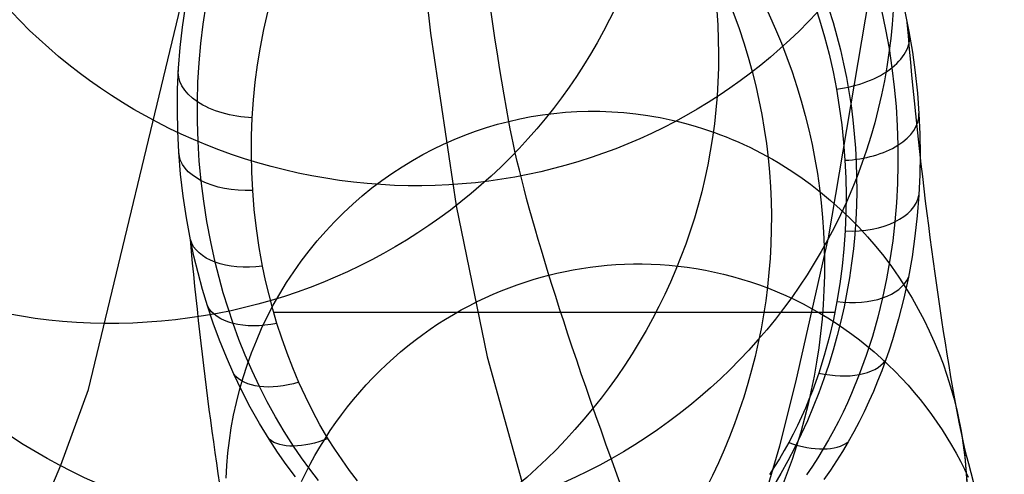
# Model space of a CAD drawing. Extents: x -3677 to -3089, y -67 to 482.
# Tile 93 of 110: x -3274 to -3247, y 373 to 385. Entities that reach past the tile are written whole.
import ezdxf

# ---------------------------------------------------------------- set-up
doc = ezdxf.new("R2010")
doc.units = 0
doc.layers.add('CURVA_ORIGIN', color=125, linetype='CONTINUOUS')

msp = doc.modelspace()

# ---------------------------------------------------------------- linework, layer by layer
at = {"layer": 'CURVA_ORIGIN'}
for p, q in [((-3272.118, 375.189, -84.436), (-3265.3, 403.587, -197.377)), ((-3252.142, 379.288, -72.907), (-3248.877, 398.682, -151.204)), ((-3263.457, 390.007, 173.705), (-3262.89, 384.816, 151.079)), ((-3269.024, 385.059, -155.62), (-3268.944, 385.583, -155.959)), ((-3252.563, 385.717, -157.006), (-3252.387, 385.18, -156.627)), ((-3269.581, 384.978, -153.644), (-3269.503, 385.53, -153.957)), ((-3267.384, 384.913, -156.439), (-3267.276, 385.383, -156.771)), ((-3250.716, 385.436, -155.871), (-3250.607, 384.918, -155.536)), ((-3250.084, 385.403, -153.906), (-3249.975, 384.858, -153.596)), ((-3269.086, 384.535, -155.281), (-3269.024, 385.059, -155.62)), ((-3252.387, 385.18, -156.627), (-3252.251, 384.714, -156.298)), ((-3269.642, 384.425, -153.33), (-3269.581, 384.978, -153.644)), ((-3267.476, 384.44, -156.105), (-3267.384, 384.913, -156.439)), ((-3262.89, 384.816, 151.079), (-3262.195, 380.153, 128.703)), ((-3250.607, 384.918, -155.536), (-3250.513, 384.4, -155.2)), ((-3249.975, 384.858, -153.596), (-3249.881, 384.306, -153.282)), ((-3269.133, 384.011, -154.941), (-3269.086, 384.535, -155.281)), ((-3252.251, 384.714, -156.298), (-3252.131, 384.246, -155.968)), ((-3269.684, 383.872, -153.015), (-3269.642, 384.425, -153.33)), ((-3267.554, 383.965, -155.77), (-3267.476, 384.44, -156.105)), ((-3250.513, 384.4, -155.2), (-3250.435, 383.881, -154.863)), ((-3249.881, 384.306, -153.282), (-3249.805, 383.753, -152.968)), ((-3269.163, 383.488, -154.601), (-3269.133, 384.011, -154.941)), ((-3252.131, 384.246, -155.968), (-3252.024, 383.775, -155.636)), ((-3269.711, 383.304, -152.692), (-3269.684, 383.872, -153.015)), ((-3267.616, 383.489, -155.434), (-3267.554, 383.965, -155.77)), ((-3252.024, 383.775, -155.636), (-3251.932, 383.302, -155.302)), ((-3250.435, 383.881, -154.863), (-3250.371, 383.358, -154.523)), ((-3249.805, 383.753, -152.968), (-3249.746, 383.198, -152.652)), ((-3269.177, 382.966, -154.261), (-3269.163, 383.488, -154.601)), ((-3267.663, 383.011, -155.097), (-3267.616, 383.489, -155.434)), ((-3269.719, 382.736, -152.368), (-3269.711, 383.304, -152.692)), ((-3251.932, 383.302, -155.302), (-3251.854, 382.824, -154.965)), ((-3250.371, 383.358, -154.523), (-3250.324, 382.835, -154.182)), ((-3249.746, 383.198, -152.652), (-3249.705, 382.643, -152.336)), ((-3269.176, 382.431, -153.912), (-3269.177, 382.966, -154.261)), ((-3267.696, 382.533, -154.76), (-3267.663, 383.011, -155.097)), ((-3269.709, 382.168, -152.044), (-3269.719, 382.736, -152.368)), ((-3259.557, 382.65, -114.276), (-3259.248, 382.679, -114.282)), ((-3259.248, 382.679, -114.282), (-3258.939, 382.698, -114.289)), ((-3258.939, 382.698, -114.289), (-3258.629, 382.707, -114.299)), ((-3258.629, 382.707, -114.299), (-3258.318, 382.706, -114.311)), ((-3258.318, 382.706, -114.311), (-3257.993, 382.695, -114.325)), ((-3257.993, 382.695, -114.325), (-3257.668, 382.672, -114.341)), ((-3257.668, 382.672, -114.341), (-3257.344, 382.638, -114.36)), ((-3251.854, 382.824, -154.965), (-3251.789, 382.344, -154.627)), ((-3250.324, 382.835, -154.182), (-3250.291, 382.311, -153.84)), ((-3269.16, 381.896, -153.563), (-3269.176, 382.431, -153.912)), ((-3267.716, 382.042, -154.413), (-3267.696, 382.533, -154.76)), ((-3261.078, 382.356, -114.279), (-3260.777, 382.434, -114.274)), ((-3260.777, 382.434, -114.274), (-3260.475, 382.503, -114.271)), ((-3260.475, 382.503, -114.271), (-3260.171, 382.562, -114.271)), ((-3260.171, 382.562, -114.271), (-3259.864, 382.611, -114.273)), ((-3259.864, 382.611, -114.273), (-3259.557, 382.65, -114.276)), ((-3257.344, 382.638, -114.36), (-3257.021, 382.593, -114.381)), ((-3257.021, 382.593, -114.381), (-3256.856, 382.566, -114.392)), ((-3256.856, 382.566, -114.392), (-3256.691, 382.536, -114.404)), ((-3256.691, 382.536, -114.404), (-3256.526, 382.503, -114.417)), ((-3256.526, 382.503, -114.417), (-3256.363, 382.467, -114.43)), ((-3256.363, 382.467, -114.43), (-3256.199, 382.428, -114.444)), ((-3256.199, 382.428, -114.444), (-3256.036, 382.387, -114.458)), ((-3249.705, 382.643, -152.336), (-3249.68, 382.092, -152.022)), ((-3269.681, 381.6, -151.72), (-3269.709, 382.168, -152.044)), ((-3261.962, 382.062, -114.304), (-3261.67, 382.17, -114.294)), ((-3261.67, 382.17, -114.294), (-3261.375, 382.268, -114.285)), ((-3261.375, 382.268, -114.285), (-3261.078, 382.356, -114.279)), ((-3256.036, 382.387, -114.458), (-3255.874, 382.342, -114.473)), ((-3255.874, 382.342, -114.473), (-3255.713, 382.295, -114.488)), ((-3255.713, 382.295, -114.488), (-3255.549, 382.244, -114.504)), ((-3255.549, 382.244, -114.504), (-3255.387, 382.19, -114.521)), ((-3255.387, 382.19, -114.521), (-3255.225, 382.134, -114.538)), ((-3255.225, 382.134, -114.538), (-3255.064, 382.074, -114.556)), ((-3251.789, 382.344, -154.627), (-3251.738, 381.864, -154.288)), ((-3250.291, 382.311, -153.84), (-3250.274, 381.788, -153.498)), ((-3269.127, 381.363, -153.214), (-3269.16, 381.896, -153.563)), ((-3267.72, 381.55, -154.066), (-3267.716, 382.042, -154.413)), ((-3262.534, 381.82, -114.331), (-3262.25, 381.946, -114.317)), ((-3262.25, 381.946, -114.317), (-3261.962, 382.062, -114.304)), ((-3255.064, 382.074, -114.556), (-3254.904, 382.012, -114.574)), ((-3254.904, 382.012, -114.574), (-3254.745, 381.946, -114.593)), ((-3254.745, 381.946, -114.593), (-3254.587, 381.878, -114.612)), ((-3254.587, 381.878, -114.612), (-3254.43, 381.808, -114.632)), ((-3251.738, 381.864, -154.288), (-3251.702, 381.382, -153.948)), ((-3249.68, 382.092, -152.022), (-3249.672, 381.54, -151.709)), ((-3269.633, 381.008, -151.382), (-3269.681, 381.6, -151.72)), ((-3263.091, 381.54, -114.366), (-3262.815, 381.684, -114.348)), ((-3262.815, 381.684, -114.348), (-3262.534, 381.82, -114.331)), ((-3254.43, 381.808, -114.632), (-3254.273, 381.733, -114.653)), ((-3254.273, 381.733, -114.653), (-3254.117, 381.656, -114.674)), ((-3254.117, 381.656, -114.674), (-3253.962, 381.576, -114.695)), ((-3250.274, 381.788, -153.498), (-3250.271, 381.27, -153.16)), ((-3269.078, 380.832, -152.866), (-3269.127, 381.363, -153.214)), ((-3267.71, 381.058, -153.72), (-3267.72, 381.55, -154.066)), ((-3263.656, 381.209, -114.411), (-3263.376, 381.379, -114.388)), ((-3263.376, 381.379, -114.388), (-3263.091, 381.54, -114.366)), ((-3253.962, 381.576, -114.695), (-3253.809, 381.494, -114.717)), ((-3253.809, 381.494, -114.717), (-3253.657, 381.409, -114.74)), ((-3253.657, 381.409, -114.74), (-3253.507, 381.321, -114.763)), ((-3251.702, 381.382, -153.948), (-3251.679, 380.905, -153.612)), ((-3249.672, 381.54, -151.709), (-3249.681, 380.989, -151.395)), ((-3263.93, 381.029, -114.437), (-3263.656, 381.209, -114.411)), ((-3253.507, 381.321, -114.763), (-3253.21, 381.137, -114.81)), ((-3253.21, 381.137, -114.81), (-3252.919, 380.942, -114.859)), ((-3250.271, 381.27, -153.16), (-3250.284, 380.753, -152.821)), ((-3269.564, 380.417, -151.045), (-3269.633, 381.008, -151.382)), ((-3269.009, 380.278, -152.503), (-3269.078, 380.832, -152.866)), ((-3267.685, 380.567, -153.373), (-3267.71, 381.058, -153.72)), ((-3264.468, 380.635, -114.495), (-3264.199, 380.839, -114.464)), ((-3264.199, 380.839, -114.464), (-3263.93, 381.029, -114.437)), ((-3252.919, 380.942, -114.859), (-3252.635, 380.737, -114.91)), ((-3251.679, 380.905, -153.612), (-3251.67, 380.428, -153.275)), ((-3249.681, 380.989, -151.395), (-3249.707, 380.437, -151.081)), ((-3267.642, 380.054, -153.011), (-3267.685, 380.567, -153.373)), ((-3264.731, 380.422, -114.528), (-3264.468, 380.635, -114.495)), ((-3252.635, 380.737, -114.91), (-3252.358, 380.523, -114.963)), ((-3250.284, 380.753, -152.821), (-3250.312, 380.237, -152.483)), ((-3269.476, 379.827, -150.708), (-3269.564, 380.417, -151.045)), ((-3268.924, 379.727, -152.141), (-3269.009, 380.278, -152.503)), ((-3264.986, 380.2, -114.562), (-3264.731, 380.422, -114.528)), ((-3252.358, 380.523, -114.963), (-3252.088, 380.298, -115.017)), ((-3252.088, 380.298, -115.017), (-3251.827, 380.067, -115.073)), ((-3251.67, 380.428, -153.275), (-3251.676, 379.951, -152.938)), ((-3249.707, 380.437, -151.081), (-3249.751, 379.884, -150.767)), ((-3267.584, 379.542, -152.65), (-3267.642, 380.054, -153.011)), ((-3265.234, 379.968, -114.599), (-3264.986, 380.2, -114.562)), ((-3262.195, 380.153, 128.703), (-3261.355, 376.073, 106.602)), ((-3251.827, 380.067, -115.073), (-3251.575, 379.826, -115.13)), ((-3250.312, 380.237, -152.483), (-3250.355, 379.722, -152.145)), ((-3269.368, 379.239, -150.373), (-3269.476, 379.827, -150.708)), ((-3265.479, 379.724, -114.638), (-3265.234, 379.968, -114.599)), ((-3251.676, 379.951, -152.938), (-3251.695, 379.474, -152.602)), ((-3251.575, 379.826, -115.13), (-3251.33, 379.577, -115.188)), ((-3249.751, 379.884, -150.767), (-3249.812, 379.331, -150.453)), ((-3268.82, 379.177, -151.781), (-3268.924, 379.727, -152.141)), ((-3267.509, 379.032, -152.29), (-3267.584, 379.542, -152.65)), ((-3265.944, 379.21, -114.723), (-3265.716, 379.471, -114.68)), ((-3265.716, 379.471, -114.68), (-3265.479, 379.724, -114.638)), ((-3251.695, 379.474, -152.602), (-3251.728, 378.996, -152.265)), ((-3251.33, 379.577, -115.188), (-3251.093, 379.319, -115.248)), ((-3250.355, 379.722, -152.145), (-3250.414, 379.207, -151.807)), ((-3269.271, 378.79, -150.117), (-3269.368, 379.239, -150.373)), ((-3266.164, 378.94, -114.768), (-3265.944, 379.21, -114.723)), ((-3253.025, 375.391, -54.446), (-3252.142, 379.288, -72.907)), ((-3251.093, 379.319, -115.248), (-3250.869, 379.057, -115.308)), ((-3250.414, 379.207, -151.807), (-3250.488, 378.693, -151.47)), ((-3249.812, 379.331, -150.453), (-3249.892, 378.779, -150.14)), ((-3268.7, 378.631, -151.422), (-3268.82, 379.177, -151.781)), ((-3267.418, 378.523, -151.932), (-3267.509, 379.032, -152.29)), ((-3266.376, 378.661, -114.816), (-3266.164, 378.94, -114.768)), ((-3251.728, 378.996, -152.265), (-3251.776, 378.519, -151.928)), ((-3250.869, 379.057, -115.308), (-3250.654, 378.789, -115.369)), ((-3269.162, 378.342, -149.862), (-3269.271, 378.79, -150.117)), ((-3250.654, 378.789, -115.369), (-3250.447, 378.513, -115.431)), ((-3250.488, 378.693, -151.47), (-3250.579, 378.181, -151.134)), ((-3249.892, 378.779, -150.14), (-3249.99, 378.229, -149.828)), ((-3268.595, 378.214, -151.147), (-3268.7, 378.631, -151.422)), ((-3267.336, 378.135, -151.657), (-3267.418, 378.523, -151.932)), ((-3266.579, 378.373, -114.865), (-3266.376, 378.661, -114.816)), ((-3259.255, 378.382, -98.365), (-3259.033, 378.425, -98.375)), ((-3259.033, 378.425, -98.375), (-3258.809, 378.463, -98.385)), ((-3258.809, 378.463, -98.385), (-3258.582, 378.496, -98.398)), ((-3258.582, 378.496, -98.398), (-3258.353, 378.524, -98.412)), ((-3258.353, 378.524, -98.412), (-3258.121, 378.547, -98.428)), ((-3258.121, 378.547, -98.428), (-3257.887, 378.565, -98.446)), ((-3257.887, 378.565, -98.446), (-3257.651, 378.577, -98.465)), ((-3257.651, 378.577, -98.465), (-3257.413, 378.583, -98.486)), ((-3257.413, 378.583, -98.486), (-3257.174, 378.583, -98.509)), ((-3257.174, 378.583, -98.509), (-3256.933, 378.578, -98.534)), ((-3256.933, 378.578, -98.534), (-3256.691, 378.566, -98.561)), ((-3256.691, 378.566, -98.561), (-3256.447, 378.548, -98.59)), ((-3256.447, 378.548, -98.59), (-3256.204, 378.524, -98.62)), ((-3256.204, 378.524, -98.62), (-3255.959, 378.494, -98.652)), ((-3255.959, 378.494, -98.652), (-3255.714, 378.457, -98.687)), ((-3255.714, 378.457, -98.687), (-3255.469, 378.414, -98.723)), ((-3255.469, 378.414, -98.723), (-3255.224, 378.364, -98.76)), ((-3251.776, 378.519, -151.928), (-3251.839, 378.043, -151.593)), ((-3250.447, 378.513, -115.431), (-3250.249, 378.23, -115.494)), ((-3269.041, 377.896, -149.608), (-3269.162, 378.342, -149.862)), ((-3268.479, 377.799, -150.874), (-3268.595, 378.214, -151.147)), ((-3266.773, 378.079, -114.917), (-3266.579, 378.373, -114.865)), ((-3260.335, 378.094, -98.343), (-3260.12, 378.162, -98.345)), ((-3260.12, 378.162, -98.345), (-3259.904, 378.224, -98.348)), ((-3259.904, 378.224, -98.348), (-3259.69, 378.282, -98.352)), ((-3259.69, 378.282, -98.352), (-3259.474, 378.334, -98.358)), ((-3259.474, 378.334, -98.358), (-3259.255, 378.382, -98.365)), ((-3255.224, 378.364, -98.76), (-3254.979, 378.307, -98.8)), ((-3254.979, 378.307, -98.8), (-3254.735, 378.244, -98.842)), ((-3254.735, 378.244, -98.842), (-3254.492, 378.175, -98.885)), ((-3254.492, 378.175, -98.885), (-3254.25, 378.099, -98.93)), ((-3250.579, 378.181, -151.134), (-3250.686, 377.671, -150.798)), ((-3250.249, 378.23, -115.494), (-3250.065, 377.948, -115.557)), ((-3249.99, 378.229, -149.828), (-3250.111, 377.662, -149.507)), ((-3268.907, 377.452, -149.355), (-3269.041, 377.896, -149.608)), ((-3267.245, 377.747, -151.384), (-3267.336, 378.135, -151.657)), ((-3266.956, 377.778, -114.97), (-3266.773, 378.079, -114.917)), ((-3260.984, 377.855, -98.348), (-3260.768, 377.941, -98.345)), ((-3260.768, 377.941, -98.345), (-3260.552, 378.02, -98.343)), ((-3260.552, 378.02, -98.343), (-3260.335, 378.094, -98.343)), ((-3254.25, 378.099, -98.93), (-3254.009, 378.016, -98.977)), ((-3254.009, 378.016, -98.977), (-3253.769, 377.927, -99.026)), ((-3253.769, 377.927, -99.026), (-3253.532, 377.831, -99.076)), ((-3251.839, 378.043, -151.593), (-3251.917, 377.569, -151.258)), ((-3250.065, 377.948, -115.557), (-3249.889, 377.66, -115.62)), ((-3268.352, 377.386, -150.602), (-3268.479, 377.799, -150.874)), ((-3267.143, 377.361, -151.112), (-3267.245, 377.747, -151.384)), ((-3267.13, 377.47, -115.024), (-3266.956, 377.778, -114.97)), ((-3261.63, 377.565, -98.369), (-3261.416, 377.668, -98.36)), ((-3261.416, 377.668, -98.36), (-3261.2, 377.764, -98.353)), ((-3261.2, 377.764, -98.353), (-3260.984, 377.855, -98.348)), ((-3253.532, 377.831, -99.076), (-3253.297, 377.729, -99.128)), ((-3253.297, 377.729, -99.128), (-3253.064, 377.62, -99.181)), ((-3253.064, 377.62, -99.181), (-3252.833, 377.505, -99.236)), ((-3250.686, 377.671, -150.798), (-3250.814, 377.146, -150.454)), ((-3250.111, 377.662, -149.507), (-3250.254, 377.097, -149.188)), ((-3249.889, 377.66, -115.62), (-3249.723, 377.366, -115.684)), ((-3268.751, 376.986, -149.091), (-3268.907, 377.452, -149.355)), ((-3268.214, 376.975, -150.332), (-3268.352, 377.386, -150.602)), ((-3267.293, 377.156, -115.08), (-3267.13, 377.47, -115.024)), ((-3267.031, 376.978, -150.841), (-3267.143, 377.361, -151.112)), ((-3262.269, 377.221, -98.405), (-3262.057, 377.342, -98.391)), ((-3262.057, 377.342, -98.391), (-3261.844, 377.456, -98.379)), ((-3261.844, 377.456, -98.379), (-3261.63, 377.565, -98.369)), ((-3252.833, 377.505, -99.236), (-3252.606, 377.384, -99.293)), ((-3252.606, 377.384, -99.293), (-3252.381, 377.257, -99.351)), ((-3251.917, 377.569, -151.258), (-3252.014, 377.081, -150.914)), ((-3249.723, 377.366, -115.684), (-3249.566, 377.067, -115.749)), ((-3267.445, 376.836, -115.138), (-3267.293, 377.156, -115.08)), ((-3251.975, 377.269, -151.047), (-3267.117, 377.269, -151.047)), ((-3262.687, 376.962, -98.438), (-3262.479, 377.094, -98.421)), ((-3262.479, 377.094, -98.421), (-3262.269, 377.221, -98.405)), ((-3252.381, 377.257, -99.351), (-3252.16, 377.124, -99.41)), ((-3252.16, 377.124, -99.41), (-3251.942, 376.985, -99.471)), ((-3252.014, 377.081, -150.914), (-3252.128, 376.596, -150.572)), ((-3250.814, 377.146, -150.454), (-3250.962, 376.625, -150.111)), ((-3250.254, 377.097, -149.188), (-3250.419, 376.535, -148.87)), ((-3268.581, 376.522, -148.828), (-3268.751, 376.986, -149.091)), ((-3268.057, 376.545, -150.048), (-3268.214, 376.975, -150.332)), ((-3267.587, 376.511, -115.197), (-3267.445, 376.836, -115.138)), ((-3266.902, 376.575, -150.557), (-3267.031, 376.978, -150.841)), ((-3263.097, 376.679, -98.479), (-3262.893, 376.823, -98.458)), ((-3262.893, 376.823, -98.458), (-3262.687, 376.962, -98.438)), ((-3251.942, 376.985, -99.471), (-3251.728, 376.84, -99.533)), ((-3251.728, 376.84, -99.533), (-3251.518, 376.689, -99.596)), ((-3249.566, 377.067, -115.749), (-3249.425, 376.777, -115.812)), ((-3267.886, 376.117, -149.767), (-3268.057, 376.545, -150.048)), ((-3266.76, 376.175, -150.275), (-3266.902, 376.575, -150.557)), ((-3263.299, 376.528, -98.503), (-3263.097, 376.679, -98.479)), ((-3252.128, 376.596, -150.572), (-3252.26, 376.114, -150.232)), ((-3251.518, 376.689, -99.596), (-3251.312, 376.534, -99.661)), ((-3250.962, 376.625, -150.111), (-3251.128, 376.108, -149.77)), ((-3249.425, 376.777, -115.812), (-3249.293, 376.483, -115.875)), ((-3268.396, 376.062, -148.567), (-3268.581, 376.522, -148.828)), ((-3267.717, 376.184, -115.257), (-3267.587, 376.511, -115.197)), ((-3263.694, 376.21, -98.555), (-3263.498, 376.372, -98.528)), ((-3263.498, 376.372, -98.528), (-3263.299, 376.528, -98.503)), ((-3251.312, 376.534, -99.661), (-3251.11, 376.373, -99.726)), ((-3251.11, 376.373, -99.726), (-3250.913, 376.207, -99.792)), ((-3250.419, 376.535, -148.87), (-3250.51, 376.255, -148.712)), ((-3249.293, 376.483, -115.875), (-3249.169, 376.185, -115.938)), ((-3268.196, 375.606, -148.308), (-3268.396, 376.062, -148.567)), ((-3267.702, 375.694, -149.487), (-3267.886, 376.117, -149.767)), ((-3267.837, 375.852, -115.318), (-3267.717, 376.184, -115.257)), ((-3266.607, 375.778, -149.995), (-3266.76, 376.175, -150.275)), ((-3264.076, 375.87, -98.615), (-3263.886, 376.043, -98.584)), ((-3263.886, 376.043, -98.584), (-3263.694, 376.21, -98.555)), ((-3261.355, 376.073, 106.602), (-3260.42, 372.708, 84.791)), ((-3252.26, 376.114, -150.232), (-3252.41, 375.635, -149.894)), ((-3251.128, 376.108, -149.77), (-3251.314, 375.594, -149.432)), ((-3250.913, 376.207, -99.792), (-3250.72, 376.036, -99.86)), ((-3250.72, 376.036, -99.86), (-3250.532, 375.86, -99.928)), ((-3250.51, 376.255, -148.712), (-3250.607, 375.976, -148.555)), ((-3249.169, 376.185, -115.938), (-3249.054, 375.883, -116.002)), ((-3267.945, 375.517, -115.381), (-3267.837, 375.852, -115.318)), ((-3266.441, 375.385, -149.718), (-3266.607, 375.778, -149.995)), ((-3264.261, 375.691, -98.648), (-3264.076, 375.87, -98.615)), ((-3250.607, 375.976, -148.555), (-3250.71, 375.696, -148.398)), ((-3250.532, 375.86, -99.928), (-3250.35, 375.68, -99.997)), ((-3249.054, 375.883, -116.002), (-3248.949, 375.578, -116.066)), ((-3267.982, 375.159, -148.055), (-3268.196, 375.606, -148.308)), ((-3268.042, 375.177, -115.444), (-3267.945, 375.517, -115.381)), ((-3267.505, 375.274, -149.21), (-3267.702, 375.694, -149.487)), ((-3264.621, 375.318, -98.72), (-3264.443, 375.507, -98.683)), ((-3264.443, 375.507, -98.683), (-3264.261, 375.691, -98.648)), ((-3252.41, 375.635, -149.894), (-3252.58, 375.158, -149.557)), ((-3251.314, 375.594, -149.432), (-3251.523, 375.082, -149.095)), ((-3250.71, 375.696, -148.398), (-3250.819, 375.418, -148.241)), ((-3250.35, 375.68, -99.997), (-3250.172, 375.496, -100.066)), ((-3250.172, 375.496, -100.066), (-3250, 375.308, -100.137)), ((-3248.949, 375.578, -116.066), (-3248.852, 375.269, -116.131)), ((-3267.296, 374.863, -148.94), (-3267.505, 375.274, -149.21)), ((-3266.264, 375, -149.446), (-3266.441, 375.385, -149.718)), ((-3264.794, 375.124, -98.758), (-3264.621, 375.318, -98.72)), ((-3253.462, 373.667, -45.269), (-3253.025, 375.391, -54.446)), ((-3250.819, 375.418, -148.241), (-3250.935, 375.141, -148.085)), ((-3250, 375.308, -100.137), (-3249.833, 375.116, -100.208)), ((-3248.852, 375.269, -116.131), (-3248.764, 374.958, -116.196)), ((-3272.866, 373.15, -75.003), (-3272.118, 375.189, -84.436)), ((-3268.127, 374.84, -115.508), (-3268.042, 375.177, -115.444)), ((-3267.752, 374.716, -147.805), (-3267.982, 375.159, -148.055)), ((-3266.074, 374.619, -149.178), (-3266.264, 375, -149.446)), ((-3264.963, 374.925, -98.799), (-3264.794, 375.124, -98.758)), ((-3252.58, 375.158, -149.557), (-3252.673, 374.921, -149.39)), ((-3251.523, 375.082, -149.095), (-3251.636, 374.829, -148.928)), ((-3250.935, 375.141, -148.085), (-3251.057, 374.865, -147.93)), ((-3249.833, 375.116, -100.208), (-3249.672, 374.92, -100.279)), ((-3248.764, 374.958, -116.196), (-3248.686, 374.644, -116.26)), ((-3268.2, 374.501, -115.572), (-3268.127, 374.84, -115.508)), ((-3267.506, 374.279, -147.559), (-3267.752, 374.716, -147.805)), ((-3267.073, 374.457, -148.672), (-3267.296, 374.863, -148.94)), ((-3265.287, 374.512, -98.885), (-3265.128, 374.721, -98.841)), ((-3265.128, 374.721, -98.841), (-3264.963, 374.925, -98.799)), ((-3252.771, 374.686, -149.225), (-3252.874, 374.452, -149.06)), ((-3252.673, 374.921, -149.39), (-3252.771, 374.686, -149.225)), ((-3251.636, 374.829, -148.928), (-3251.754, 374.577, -148.762)), ((-3251.057, 374.865, -147.93), (-3251.186, 374.591, -147.776)), ((-3249.672, 374.92, -100.279), (-3249.516, 374.721, -100.351)), ((-3249.516, 374.721, -100.351), (-3249.365, 374.52, -100.423)), ((-3268.263, 374.159, -115.638), (-3268.2, 374.501, -115.572)), ((-3266.835, 374.057, -148.408), (-3267.073, 374.457, -148.672)), ((-3265.871, 374.243, -148.912), (-3266.074, 374.619, -149.178)), ((-3265.441, 374.3, -98.931), (-3265.287, 374.512, -98.885)), ((-3252.874, 374.452, -149.06), (-3252.982, 374.22, -148.896)), ((-3251.754, 374.577, -148.762), (-3251.878, 374.326, -148.597)), ((-3251.186, 374.591, -147.776), (-3251.322, 374.318, -147.624)), ((-3249.365, 374.52, -100.423), (-3249.221, 374.315, -100.495)), ((-3248.686, 374.644, -116.26), (-3248.617, 374.328, -116.325)), ((-3268.315, 373.815, -115.704), (-3268.263, 374.159, -115.638)), ((-3267.242, 373.847, -147.316), (-3267.506, 374.279, -147.559)), ((-3265.654, 373.872, -148.651), (-3265.871, 374.243, -148.912)), ((-3265.591, 374.083, -98.978), (-3265.441, 374.3, -98.931)), ((-3252.982, 374.22, -148.896), (-3253.097, 373.99, -148.734)), ((-3251.878, 374.326, -148.597), (-3252.008, 374.078, -148.433)), ((-3251.322, 374.318, -147.624), (-3251.465, 374.048, -147.472)), ((-3249.221, 374.315, -100.495), (-3249.082, 374.107, -100.568)), ((-3248.617, 374.328, -116.325), (-3248.558, 374.009, -116.39)), ((-3248.611, 374.295, -116.332), (-3248.569, 374.07, -116.383)), ((-3266.582, 373.662, -148.147), (-3266.835, 374.057, -148.408)), ((-3265.734, 373.862, -99.027), (-3265.591, 374.083, -98.978)), ((-3253.097, 373.99, -148.734), (-3253.216, 373.761, -148.572)), ((-3252.008, 374.078, -148.433), (-3252.144, 373.831, -148.271)), ((-3251.465, 374.048, -147.472), (-3251.615, 373.779, -147.322)), ((-3249.082, 374.107, -100.568), (-3248.949, 373.898, -100.64)), ((-3248.949, 373.898, -100.64), (-3248.822, 373.686, -100.713)), ((-3248.569, 374.07, -116.383), (-3248.531, 373.844, -116.435)), ((-3248.558, 374.009, -116.39), (-3248.508, 373.689, -116.455)), ((-3268.355, 373.478, -115.769), (-3268.315, 373.815, -115.704)), ((-3267.016, 373.504, -147.124), (-3267.242, 373.847, -147.316)), ((-3266.368, 373.349, -147.941), (-3266.582, 373.662, -148.147)), ((-3266.005, 373.409, -99.13), (-3265.873, 373.637, -99.078)), ((-3265.873, 373.637, -99.078), (-3265.734, 373.862, -99.027)), ((-3265.469, 373.579, -148.444), (-3265.654, 373.872, -148.651)), ((-3253.913, 372.123, -36.1), (-3253.462, 373.667, -45.269)), ((-3253.216, 373.761, -148.572), (-3253.338, 373.542, -148.417)), ((-3252.144, 373.831, -148.271), (-3252.287, 373.586, -148.109)), ((-3251.615, 373.779, -147.322), (-3251.768, 373.52, -147.177)), ((-3248.822, 373.686, -100.713), (-3248.701, 373.472, -100.786)), ((-3248.531, 373.844, -116.435), (-3248.498, 373.614, -116.487)), ((-3248.508, 373.689, -116.455), (-3248.468, 373.368, -116.52)), ((-3268.384, 373.14, -115.834), (-3268.355, 373.478, -115.769)), ((-3266.779, 373.166, -146.934), (-3267.016, 373.504, -147.124)), ((-3266.132, 373.178, -99.184), (-3266.005, 373.409, -99.13)), ((-3265.274, 373.289, -148.239), (-3265.469, 373.579, -148.444)), ((-3253.338, 373.542, -148.417), (-3253.466, 373.324, -148.264)), ((-3252.287, 373.586, -148.109), (-3252.431, 373.351, -147.954)), ((-3251.768, 373.52, -147.177), (-3251.928, 373.264, -147.034)), ((-3248.701, 373.472, -100.786), (-3248.585, 373.257, -100.858)), ((-3248.498, 373.614, -116.487), (-3248.47, 373.382, -116.539)), ((-3248.497, 373.609, -116.472), (-3248.47, 373.385, -116.511)), ((-3248.47, 373.385, -116.511), (-3248.446, 373.16, -116.551)), ((-3248.47, 373.382, -116.539), (-3248.446, 373.147, -116.591)), ((-3248.468, 373.368, -116.52), (-3248.437, 373.046, -116.585)), ((-3273.634, 371.344, -65.611), (-3272.866, 373.15, -75.003)), ((-3268.403, 372.801, -115.901), (-3268.384, 373.14, -115.834)), ((-3266.529, 372.833, -146.748), (-3266.779, 373.166, -146.934)), ((-3266.143, 373.041, -147.738), (-3266.368, 373.349, -147.941)), ((-3266.253, 372.943, -99.239), (-3266.132, 373.178, -99.184)), ((-3265.07, 373.004, -148.038), (-3265.274, 373.289, -148.239)), ((-3253.599, 373.109, -148.112), (-3253.739, 372.896, -147.962)), ((-3253.466, 373.324, -148.264), (-3253.599, 373.109, -148.112)), ((-3252.582, 373.118, -147.801), (-3252.739, 372.887, -147.649)), ((-3252.431, 373.351, -147.954), (-3252.582, 373.118, -147.801)), ((-3251.928, 373.264, -147.034), (-3252.095, 373.01, -146.892)), ((-3248.585, 373.257, -100.858), (-3248.476, 373.04, -100.931)), ((-3248.446, 373.16, -116.551), (-3248.428, 372.932, -116.591)), ((-3248.446, 373.147, -116.591), (-3248.428, 372.911, -116.644)), ((-3266.367, 372.706, -99.295), (-3266.253, 372.943, -99.239)), ((-3265.906, 372.737, -147.538), (-3266.143, 373.041, -147.738)), ((-3264.856, 372.724, -147.841), (-3265.07, 373.004, -148.038)), ((-3252.095, 373.01, -146.892), (-3252.27, 372.759, -146.752)), ((-3248.476, 373.04, -100.931), (-3248.372, 372.822, -101.003)), ((-3248.437, 373.046, -116.585), (-3248.415, 372.722, -116.65)), ((-3248.428, 372.932, -116.591), (-3248.414, 372.703, -116.631)), ((-3248.428, 372.911, -116.644), (-3248.414, 372.672, -116.697))]:
    msp.add_line(p, q, dxfattribs=at)
at = {"layer": 'CURVA_ORIGIN', "extrusion": (-0.04435, -0.233519, 0.97134)}
msp.add_circle((-3279.814, -240.638, -54.221), 14.699, dxfattribs=at)
at = {"layer": 'CURVA_ORIGIN', "extrusion": (-0.012321, 0.193692, 0.980985)}
msp.add_circle((3240.001, -562.641, 240.083), 14.952, dxfattribs=at)
at = {"layer": 'CURVA_ORIGIN', "extrusion": (-0.041939, -0.193072, 0.980288)}
msp.add_circle((-3273.321, -323.632, -8.308), 15.355, dxfattribs=at)
at = {"layer": 'CURVA_ORIGIN', "extrusion": (-0.018628, 0.140128, 0.989958)}
msp.add_circle((3191.309, -791.908, 196.901), 15.341, dxfattribs=at)
at = {"layer": 'CURVA_ORIGIN', "extrusion": (-0.040818, -0.116681, 0.99233)}
msp.add_circle((-3209.782, -718.377, 53.575), 15.947, dxfattribs=at)
at = {"layer": 'CURVA_ORIGIN', "extrusion": (-0.026802, 0.071421, 0.997086)}
msp.add_circle((2927.695, -1496.765, 155.651), 15.877, dxfattribs=at)
at = {"layer": 'CURVA_ORIGIN', "extrusion": (-0.036159, -0.015579, 0.999225)}
msp.add_circle((-1640.9, -2849.598, 113.399), 16.134, dxfattribs=at)
at = {"layer": 'CURVA_ORIGIN', "extrusion": (0.947861, -0.296615, -0.116528)}
msp.add_arc((57.611, -339.98, -3190.884), 683.012, 192.639623, 196.581753, dxfattribs=at)
at = {"layer": 'CURVA_ORIGIN', "extrusion": (0.947862, -0.296612, -0.116527)}
msp.add_arc((56.253, -340.02, -3176.884), 685.476, 192.620278, 195.874325, dxfattribs=at)
at = {"layer": 'CURVA_ORIGIN', "extrusion": (0.145394, -0.808475, 0.570288)}
msp.add_arc((-3132.54, 417.808, -871.27), 2, 264.144, 2.5152, dxfattribs=at)
at = {"layer": 'CURVA_ORIGIN', "extrusion": (0.044552, 0.816376, -0.575799)}
msp.add_arc((3283.749, -7.125, 255.819), 2, 268.1954, 3.8787, dxfattribs=at)
at = {"layer": 'CURVA_ORIGIN', "extrusion": (-0.89178, -0.448969, -0.056171)}
msp.add_arc((-1685.615, 16.181, 2742.614), 124.543, 154.03962, 169.04681, dxfattribs=at)
at = {"layer": 'CURVA_ORIGIN', "extrusion": (0.050248, -0.816125, 0.575686)}
msp.add_arc((-3222.048, 210.299, -563.274), 2, 267.9701, 359.2315, dxfattribs=at)
at = {"layer": 'CURVA_ORIGIN', "extrusion": (-0.054342, 0.815918, -0.575609)}
msp.add_arc((3235.094, 220.151, 576.367), 2, 272.1985, 0.6515, dxfattribs=at)
at = {"layer": 'CURVA_ORIGIN', "extrusion": (-0.04501, -0.816331, 0.575827)}
msp.add_arc((-3267.718, -7.667, -251.29), 2, 271.8185, 356.0177, dxfattribs=at)
at = {"layer": 'CURVA_ORIGIN', "extrusion": (0.947864, -0.296606, -0.116525)}
msp.add_arc((55.9, -340.044, -3193.88), 695.68, 192.616926, 195.514257, dxfattribs=at)
at = {"layer": 'CURVA_ORIGIN', "extrusion": (-0.158488, 0.80683, -0.569129)}
msp.add_arc((3132.964, 446.885, 909.72), 2, 276.379, 357.3431, dxfattribs=at)
at = {"layer": 'CURVA_ORIGIN', "extrusion": (-0.146463, -0.808346, 0.570198)}
msp.add_arc((-3267.338, -241.016, 84.834), 2, 275.8987, 352.8695, dxfattribs=at)
at = {"layer": 'CURVA_ORIGIN', "extrusion": (-0.242599, 0.792736, -0.559209)}
msp.add_arc((3013.365, 613.126, 1175.775), 2, 279.7109, 354.858, dxfattribs=at)
at = {"layer": 'CURVA_ORIGIN', "extrusion": (-0.263739, -0.788248, 0.555974)}
msp.add_arc((-3203.898, -498.331, 478.355), 2, 280.5389, 349.7667, dxfattribs=at)
at = {"layer": 'CURVA_ORIGIN', "extrusion": (-0.33875, 0.768865, -0.542305)}
msp.add_arc((2837.362, 776.657, 1476.321), 2, 283.4388, 352.3144, dxfattribs=at)
at = {"layer": 'CURVA_ORIGIN', "extrusion": (-0.891781, -0.448967, -0.056172)}
msp.add_arc((-1684.657, 16.217, 2735.444), 112.848, 153.64249, 169.15237, dxfattribs=at)
at = {"layer": 'CURVA_ORIGIN', "extrusion": (-0.445613, 0.731521, -0.516048)}
msp.add_arc((2593.84, 916.071, 1805.425), 2, 287.4499, 349.9329, dxfattribs=at)
at = {"layer": 'CURVA_ORIGIN', "extrusion": (-0.403509, -0.747705, 0.527369)}
msp.add_arc((-3040.98, -765.639, 954.886), 2, 285.8882, 346.9506, dxfattribs=at)

doc.saveas('drawing.dxf')
